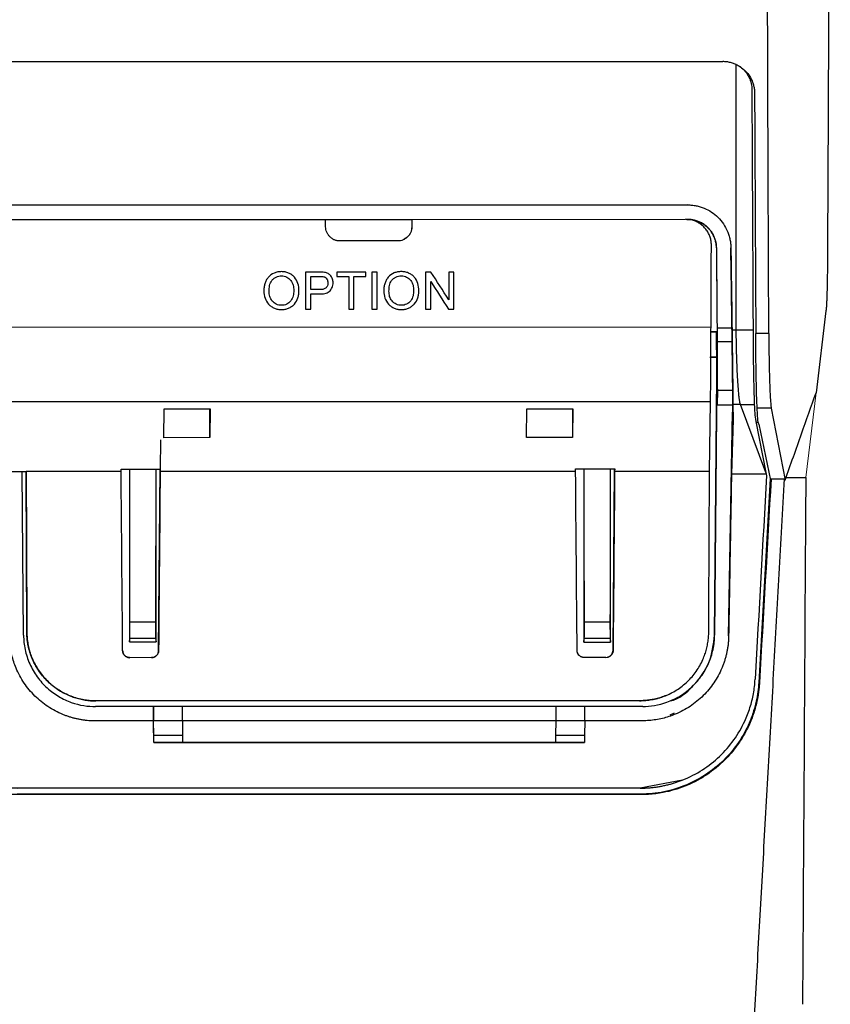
# Model space of a CAD drawing. Header units: millimetres. Extents: x 156812 to 157936, y 112087 to 113571.
# Tile 109 of 204: x 157493 to 157549, y 112705 to 112773. Entities that reach past the tile are written whole.
import ezdxf

# ---------------------------------------------------------------- set-up
doc = ezdxf.new("R2010")
doc.units = ezdxf.units.MM

msp = doc.modelspace()

# ---------------------------------------------------------------- linework, layer by layer
at = {"color": 7, "linetype": 'Continuous', "lineweight": 25}
for p, q in [((157382.652, 112770.575), (157541.609, 112770.575)), ((157539.163, 112760.619), (157491.28, 112760.605)), ((157491.282, 112760.606), (157539.165, 112760.62)), ((157539.163, 112760.619), (157539.165, 112760.62)), ((157491.291, 112759.609), (157514.007, 112759.616)), ((157514.005, 112759.612), (157520.005, 112759.613)), ((157514.007, 112759.611), (157520.003, 112759.613)), ((157520.003, 112759.613), (157519.999, 112759.107)), ((157520.005, 112759.613), (157520.003, 112759.613)), ((157520.005, 112759.616), (157520.007, 112759.617)), ((157520.005, 112759.616), (157520.005, 112759.613)), ((157520.007, 112759.617), (157539.008, 112759.623)), ((157539.102, 112759.618), (157539.156, 112759.618)), ((157539.107, 112759.619), (157539.16, 112759.619)), ((157539.16, 112759.619), (157539.156, 112759.618)), ((157519.999, 112759.107), (157520.003, 112759.109)), ((157519.003, 112758.117), (157515.011, 112758.116)), ((157541.156, 112757.636), (157541.159, 112757.637)), ((157541.156, 112757.636), (157541.198, 112752.974)), ((157542.162, 112757.646), (157542.164, 112757.646)), ((157513.559, 112755.954), (157512.616, 112755.954)), ((157512.978, 112755.658), (157513.591, 112755.658)), ((157516.797, 112755.955), (157514.789, 112755.955)), ((157514.789, 112755.658), (157515.612, 112755.659)), ((157515.974, 112755.659), (157516.797, 112755.659)), ((157517.588, 112755.956), (157517.226, 112755.956)), ((157521.329, 112755.957), (157520.946, 112755.957)), ((157522.922, 112755.957), (157522.56, 112755.957)), ((157513.597, 112754.736), (157512.978, 112754.736)), ((157512.978, 112754.439), (157513.607, 112754.44)), ((157512.616, 112753.386), (157512.978, 112753.386)), ((157515.612, 112753.386), (157515.974, 112753.387)), ((157517.226, 112753.387), (157517.588, 112753.387)), ((157520.946, 112753.388), (157521.309, 112753.388)), ((157522.539, 112753.388), (157522.922, 112753.389)), ((157548.772, 112753.274), (157548.079, 112747.579)), ((157541.198, 112752.974), (157541.209, 112751.819)), ((157491.324, 112752.129), (157540.783, 112752.144)), ((157542.24, 112752.06), (157541.206, 112752.06)), ((157542.244, 112751.941), (157542.539, 112751.941)), ((157542.539, 112751.941), (157543.706, 112751.942)), ((157540.721, 112751.795), (157541.159, 112751.795)), ((157540.78, 112751.819), (157541.209, 112751.819)), ((157541.159, 112751.811), (157541.208, 112751.819)), ((157541.204, 112746.744), (157541.159, 112751.811)), ((157541.208, 112751.819), (157541.209, 112751.819)), ((157544.799, 112751.696), (157543.894, 112751.696)), ((157542.253, 112751.12), (157541.213, 112751.119)), ((157540.7, 112750.047), (157541.197, 112750.047)), ((157541.175, 112750.053), (157540.714, 112750.053)), ((157541.034, 112730.746), (157541.186, 112748.773)), ((157541.186, 112748.711), (157541.035, 112730.746)), ((157541.223, 112747.733), (157541.204, 112746.744)), ((157542.293, 112747.733), (157541.223, 112747.733)), ((157542.295, 112746.745), (157542.293, 112747.733)), ((157540.752, 112746.95), (157491.338, 112746.936)), ((157502.77, 112744.454), (157502.793, 112746.456)), ((157502.793, 112746.456), (157505.993, 112746.457)), ((157505.993, 112746.457), (157505.97, 112744.455)), ((157505.97, 112744.455), (157505.97, 112746.457)), ((157527.97, 112744.462), (157527.993, 112746.463)), ((157527.993, 112746.463), (157531.193, 112746.464)), ((157531.193, 112746.464), (157531.17, 112744.463)), ((157531.17, 112746.464), (157531.17, 112744.463)), ((157540.676, 112742.111), (157540.752, 112746.95)), ((157541.204, 112746.744), (157542.295, 112746.745)), ((157542.315, 112745.719), (157542.295, 112746.745)), ((157542.307, 112746.749), (157542.315, 112745.719)), ((157542.834, 112746.749), (157542.307, 112746.749)), ((157542.834, 112746.749), (157543.793, 112746.75)), ((157544.598, 112742.025), (157542.834, 112746.749)), ((157544.97, 112746.508), (157543.99, 112746.508)), ((157544.97, 112746.508), (157545.935, 112741.511)), ((157542.007, 112730.685), (157542.273, 112746.232)), ((157542.315, 112745.719), (157542.206, 112741.917)), ((157543.889, 112745.58), (157544.598, 112742.025)), ((157543.897, 112745.542), (157544.075, 112745.542)), ((157544.095, 112745.385), (157544.916, 112741.511)), ((157505.97, 112744.455), (157502.77, 112744.454)), ((157531.17, 112744.463), (157527.97, 112744.462)), ((157502.533, 112744.31), (157502.516, 112742.274)), ((157531.375, 112742.283), (157534.092, 112742.284)), ((157531.375, 112742.109), (157531.375, 112742.283)), ((157531.948, 112742.283), (157531.948, 112730.253)), ((157533.803, 112730.253), (157533.803, 112742.284)), ((157533.978, 112729.679), (157534.086, 112742.284)), ((157534.092, 112742.284), (157534.089, 112742.109)), ((157492.197, 112742.094), (157493.197, 112742.094)), ((157492.204, 112742.097), (157493.204, 112742.097)), ((157493.021, 112730.732), (157492.919, 112742.094)), ((157493.247, 112730.948), (157493.195, 112742.094)), ((157493.204, 112742.097), (157493.197, 112742.094)), ((157499.798, 112742.099), (157493.204, 112742.097)), ((157499.798, 112742.099), (157499.799, 112742.273)), ((157499.799, 112742.273), (157502.516, 112742.274)), ((157500.371, 112742.274), (157500.372, 112730.267)), ((157502.204, 112742.274), (157502.19, 112731.657)), ((157502.227, 112730.267), (157502.227, 112742.274)), ((157502.403, 112729.67), (157502.51, 112742.274)), ((157502.516, 112742.274), (157502.512, 112742.1)), ((157531.375, 112742.109), (157502.512, 112742.1)), ((157540.676, 112742.111), (157534.089, 112742.109)), ((157544.62, 112741.917), (157542.206, 112741.917)), ((157544.893, 112741.621), (157544.1, 112727.441)), ((157544.598, 112742.025), (157544.62, 112741.917)), ((157544.62, 112741.917), (157544.64, 112741.825)), ((157544.959, 112741.606), (157544.949, 112741.511)), ((157544.959, 112741.606), (157545.893, 112741.606)), ((157545.935, 112741.698), (157547.365, 112741.698)), ((157545.935, 112741.511), (157545.924, 112741.511)), ((157500.408, 112731.657), (157502.19, 112731.657)), ((157531.987, 112731.663), (157533.765, 112731.663)), ((157493.247, 112730.948), (157493.252, 112730.951)), ((157540.627, 112730.965), (157540.622, 112730.962)), ((157541.035, 112730.746), (157541.034, 112730.746)), ((157542.01, 112730.687), (157542.007, 112730.685)), ((157500.372, 112730.267), (157500.4, 112730.498)), ((157500.372, 112730.267), (157502.227, 112730.267)), ((157502.198, 112730.498), (157500.4, 112730.498)), ((157502.198, 112730.498), (157502.227, 112730.267)), ((157531.948, 112730.253), (157531.979, 112730.497)), ((157531.948, 112730.253), (157533.803, 112730.253)), ((157533.773, 112730.497), (157531.979, 112730.497)), ((157533.773, 112730.497), (157533.803, 112730.253)), ((157502.404, 112729.67), (157502.403, 112729.67)), ((157533.98, 112729.679), (157533.98, 112729.679)), ((157501.904, 112729.174), (157500.406, 112729.173)), ((157531.978, 112729.183), (157531.917, 112729.187)), ((157533.477, 112729.183), (157531.978, 112729.183)), ((157533.477, 112729.183), (157533.597, 112729.199)), ((157543.848, 112727.669), (157543.837, 112727.664)), ((157544.15, 112727.438), (157544.1, 112727.441)), ((157538.049, 112726.729), (157538.052, 112726.731)), ((157535.824, 112726.182), (157498.049, 112726.17)), ((157498.052, 112726.172), (157498.049, 112726.17)), ((157535.827, 112726.183), (157498.052, 112726.172)), ((157535.824, 112726.182), (157535.827, 112726.183)), ((157502.056, 112725.778), (157498.023, 112725.777)), ((157502.056, 112725.778), (157502.048, 112724.778)), ((157502.051, 112724.78), (157502.06, 112725.78)), ((157502.06, 112725.78), (157502.056, 112725.778)), ((157530.021, 112725.79), (157504.055, 112725.782)), ((157504.055, 112724.782), (157504.055, 112725.782)), ((157530.021, 112724.79), (157530.021, 112725.79)), ((157532.004, 112725.787), (157532.007, 112725.789)), ((157532.016, 112724.789), (157532.007, 112725.789)), ((157536.037, 112725.788), (157532.007, 112725.787)), ((157538.228, 112725.308), (157537.932, 112725.17)), ((157502.049, 112724.779), (157498.033, 112724.777)), ((157502.051, 112724.78), (157502.048, 112724.779)), ((157502.068, 112723.78), (157502.051, 112724.78)), ((157530.021, 112724.79), (157504.055, 112724.782)), ((157504.055, 112724.782), (157504.073, 112723.782)), ((157530.004, 112723.79), (157530.021, 112724.79)), ((157532.017, 112724.789), (157532, 112723.789)), ((157536.011, 112724.789), (157532.014, 112724.788)), ((157532.015, 112724.788), (157532.017, 112724.789)), ((157536.011, 112724.789), (157536.011, 112724.789)), ((157502.077, 112723.28), (157502.068, 112723.78)), ((157531.992, 112723.287), (157502.071, 112723.278)), ((157502.074, 112723.279), (157502.077, 112723.28)), ((157504.073, 112723.782), (157504.073, 112723.282)), ((157504.073, 112723.282), (157530.004, 112723.29)), ((157530.004, 112723.29), (157530.004, 112723.79)), ((157531.992, 112723.289), (157531.989, 112723.288)), ((157532, 112723.789), (157531.992, 112723.289)), ((157538.802, 112720.676), (157535.851, 112720.108)), ((157538.802, 112720.673), (157538.812, 112720.677)), ((157535.86, 112720.112), (157404.847, 112720.073)), ((157535.851, 112720.108), (157492.572, 112720.095)), ((157535.857, 112720.111), (157535.86, 112720.112)), ((157535.913, 112719.659), (157490.546, 112719.659)), ((157535.913, 112719.698), (157492.568, 112719.698)), ((157535.913, 112719.698), (157535.913, 112719.659))]:
    msp.add_line(p, q, dxfattribs=at)
at = {"color": 144, "linetype": 'Continuous', "lineweight": 18}
msp.add_line((157547.365, 112741.698), (157548.079, 112747.581), dxfattribs=at)
at = {"color": 7, "linetype": 'Continuous', "lineweight": 25, "flags": 128}
msp.add_lwpolyline([(157539.102, 112759.618), (157539.105, 112759.619), (157539.107, 112759.619)], dxfattribs=at)
at = {"color": 7, "linetype": 'Continuous', "lineweight": 25}
for points, knots in [([(157544.799, 112751.696), (157544.795, 112752.591), (157544.788, 112754.383), (157544.777, 112757.072), (157544.767, 112759.763), (157544.756, 112762.455), (157544.746, 112765.15), (157544.737, 112767.845), (157544.728, 112770.543), (157544.719, 112773.242), (157544.71, 112775.943), (157544.702, 112778.645), (157544.694, 112781.349), (157544.686, 112784.054), (157544.678, 112786.761), (157544.671, 112789.469), (157544.665, 112792.179), (157544.658, 112794.89), (157544.652, 112797.603), (157544.646, 112800.316), (157544.641, 112803.031), (157544.635, 112805.748), (157544.63, 112808.465), (157544.626, 112811.184), (157544.622, 112813.904), (157544.618, 112816.625), (157544.614, 112819.347), (157544.611, 112822.071), (157544.608, 112824.795), (157544.605, 112827.52), (157544.602, 112830.247), (157544.6, 112832.974), (157544.599, 112835.703), (157544.597, 112838.432), (157544.596, 112841.162), (157544.595, 112843.893), (157544.595, 112845.714), (157544.595, 112846.624)], [0, 0, 0, 0, 0.028436, 0.05688, 0.085332, 0.113792, 0.14226, 0.170736, 0.199219, 0.227711, 0.256211, 0.284719, 0.313234, 0.341758, 0.370289, 0.398829, 0.427377, 0.455932, 0.484495, 0.513067, 0.541646, 0.570234, 0.598829, 0.627432, 0.656043, 0.684663, 0.71329, 0.741925, 0.770568, 0.799219, 0.827878, 0.856545, 0.88522, 0.913903, 0.942594, 0.971293, 1, 1, 1, 1]), ([(157549.071, 112841.874), (157549.071, 112841.071), (157549.072, 112839.466), (157549.072, 112837.058), (157549.072, 112834.651), (157549.072, 112832.244), (157549.071, 112829.837), (157549.07, 112827.43), (157549.069, 112825.024), (157549.067, 112822.618), (157549.065, 112820.212), (157549.063, 112817.806), (157549.06, 112815.401), (157549.056, 112812.996), (157549.053, 112810.591), (157549.049, 112808.187), (157549.044, 112805.782), (157549.04, 112803.378), (157549.035, 112800.975), (157549.028, 112797.964), (157549.019, 112794.349), (157549.007, 112790.131), (157548.994, 112785.917), (157548.98, 112781.707), (157548.965, 112777.501), (157548.948, 112773.299), (157548.931, 112769.101), (157548.912, 112764.908), (157548.892, 112760.718), (157548.878, 112757.929), (157548.871, 112756.534)], [0, 0, 0, 0, 0.028124, 0.056243, 0.084359, 0.112473, 0.140584, 0.168693, 0.196801, 0.224908, 0.253015, 0.281123, 0.309232, 0.337342, 0.365455, 0.39357, 0.421689, 0.449812, 0.477939, 0.506071, 0.555512, 0.604934, 0.65434, 0.703733, 0.753117, 0.802495, 0.851868, 0.901242, 0.950618, 1, 1, 1, 1]), ([(157542.527, 112770.374), (157542.485, 112770.392), (157542.401, 112770.429), (157542.271, 112770.474), (157542.14, 112770.511), (157542.008, 112770.54), (157541.875, 112770.56), (157541.742, 112770.572), (157541.653, 112770.574), (157541.609, 112770.575)], [0, 0, 0, 0, 0.1456031, 0.2902846, 0.4340484, 0.576898, 0.7188372, 0.8598699, 1, 1, 1, 1]), ([(157542.527, 112770.374), (157542.572, 112770.352), (157542.661, 112770.31), (157542.788, 112770.235), (157542.91, 112770.152), (157543.025, 112770.062), (157543.134, 112769.964), (157543.237, 112769.858), (157543.375, 112769.696), (157543.53, 112769.467), (157543.664, 112769.182), (157543.751, 112768.906), (157543.8, 112768.648), (157543.807, 112768.473), (157543.811, 112768.385)], [0, 0, 0, 0, 0.059522, 0.118412, 0.176935, 0.235361, 0.293963, 0.353009, 0.412764, 0.548437, 0.684459, 0.789794, 0.894471, 1, 1, 1, 1]), ([(157542.817, 112770.225), (157543.074, 112770.033), (157543.286, 112769.773), (157543.559, 112769.208), (157543.62, 112768.907), (157543.621, 112768.631)], [0, 0, 0, 0, 0.5, 0.5, 1, 1, 1, 1]), ([(157539.165, 112760.62), (157539.214, 112760.619), (157539.311, 112760.618), (157539.457, 112760.607), (157539.602, 112760.589), (157539.794, 112760.556), (157540.031, 112760.497), (157540.397, 112760.367), (157540.83, 112760.139), (157541.288, 112759.768), (157541.663, 112759.313), (157541.897, 112758.879), (157542.032, 112758.512), (157542.105, 112758.228), (157542.153, 112757.939), (157542.161, 112757.744), (157542.164, 112757.646)], [0, 0, 0, 0, 0.031133, 0.062249, 0.093426, 0.124738, 0.186763, 0.248904, 0.373022, 0.497917, 0.623641, 0.749094, 0.811888, 0.874548, 0.937496, 1, 1, 1, 1]), ([(157540.808, 112757.815), (157540.807, 112757.864), (157540.806, 112757.961), (157540.79, 112758.104), (157540.764, 112758.242), (157540.728, 112758.377), (157540.68, 112758.507), (157540.622, 112758.632), (157540.554, 112758.754), (157540.475, 112758.871), (157540.385, 112758.983), (157540.252, 112759.126), (157540.071, 112759.285), (157539.83, 112759.437), (157539.571, 112759.545), (157539.295, 112759.612), (157539.105, 112759.619), (157539.008, 112759.623)], [0, 0, 0, 0, 0.051886, 0.10252, 0.152195, 0.201226, 0.249935, 0.298654, 0.347714, 0.397439, 0.44814, 0.500111, 0.603255, 0.702202, 0.799523, 0.897917, 1, 1, 1, 1]), ([(157539.156, 112759.618), (157539.203, 112759.617), (157539.3, 112759.615), (157539.445, 112759.599), (157539.593, 112759.572), (157539.742, 112759.533), (157539.889, 112759.481), (157540.035, 112759.417), (157540.177, 112759.341), (157540.314, 112759.252), (157540.443, 112759.152), (157540.582, 112759.025), (157540.727, 112758.864), (157540.87, 112758.66), (157540.991, 112758.43), (157541.082, 112758.178), (157541.143, 112757.911), (157541.152, 112757.728), (157541.156, 112757.636)], [0, 0, 0, 0, 0.045705, 0.092651, 0.140757, 0.189927, 0.240046, 0.290986, 0.342601, 0.394736, 0.447222, 0.499887, 0.575283, 0.655043, 0.738398, 0.824406, 0.91199, 1, 1, 1, 1]), ([(157541.159, 112757.637), (157541.158, 112757.678), (157541.156, 112757.761), (157541.142, 112757.887), (157541.121, 112758.014), (157541.091, 112758.143), (157541.052, 112758.271), (157540.974, 112758.475), (157540.827, 112758.747), (157540.601, 112759.02), (157540.363, 112759.224), (157540.138, 112759.371), (157539.898, 112759.484), (157539.651, 112759.563), (157539.404, 112759.611), (157539.24, 112759.616), (157539.16, 112759.619)], [0, 0, 0, 0, 0.0396635, 0.0802584, 0.1217354, 0.1640355, 0.2070904, 0.2508225, 0.3749756, 0.5024622, 0.589112, 0.6751894, 0.7599481, 0.8427066, 0.92288, 1, 1, 1, 1]), ([(157515.011, 112758.116), (157514.978, 112758.116), (157514.912, 112758.118), (157514.814, 112758.132), (157514.72, 112758.155), (157514.63, 112758.187), (157514.543, 112758.228), (157514.46, 112758.279), (157514.381, 112758.339), (157514.282, 112758.428), (157514.175, 112758.554), (157514.081, 112758.725), (157514.023, 112758.911), (157514.015, 112759.041), (157514.011, 112759.107)], [0, 0, 0, 0, 0.06429, 0.126837, 0.188241, 0.249134, 0.310165, 0.371977, 0.435192, 0.50039, 0.62785, 0.750283, 0.872671, 1, 1, 1, 1]), ([(157520.003, 112759.109), (157520.001, 112759.075), (157519.999, 112759.009), (157519.984, 112758.912), (157519.961, 112758.818), (157519.928, 112758.728), (157519.887, 112758.642), (157519.836, 112758.56), (157519.776, 112758.482), (157519.685, 112758.384), (157519.559, 112758.277), (157519.387, 112758.184), (157519.199, 112758.127), (157519.069, 112758.12), (157519.003, 112758.117)], [0, 0, 0, 0, 0.064622, 0.12743, 0.189005, 0.249963, 0.310939, 0.372566, 0.43546, 0.500198, 0.628442, 0.751115, 0.873265, 1, 1, 1, 1]), ([(157519.999, 112759.107), (157519.982, 112758.977), (157519.95, 112758.719), (157519.742, 112758.403), (157519.542, 112758.29), (157519.455, 112758.241)], [0, 0, 0, 0, 0.361389, 0.72248, 1, 1, 1, 1]), ([(157510.938, 112755.987), (157510.852, 112755.985), (157510.766, 112755.98), (157510.598, 112755.949), (157510.515, 112755.925), (157510.278, 112755.824), (157510.136, 112755.719), (157509.969, 112755.526), (157509.92, 112755.454), (157509.84, 112755.303), (157509.809, 112755.223), (157509.76, 112755.059), (157509.744, 112754.975), (157509.722, 112754.806), (157509.72, 112754.721), (157509.718, 112754.635)], [0, 0, 0, 0, 0.125, 0.125, 0.25, 0.25, 0.5, 0.5, 0.625, 0.625, 0.75, 0.75, 0.875, 0.875, 1, 1, 1, 1]), ([(157512.155, 112754.666), (157512.152, 112754.834), (157512.133, 112754.999), (157512.031, 112755.319), (157511.951, 112755.471), (157511.784, 112755.662), (157511.722, 112755.718), (157511.585, 112755.815), (157511.51, 112755.857), (157511.356, 112755.923), (157511.274, 112755.947), (157511.107, 112755.98), (157511.023, 112755.985), (157510.938, 112755.987)], [0, 0, 0, 0, 0.25, 0.25, 0.5, 0.5, 0.625, 0.625, 0.75, 0.75, 0.875, 0.875, 1, 1, 1, 1]), ([(157519.269, 112755.989), (157519.182, 112755.987), (157519.097, 112755.982), (157518.929, 112755.951), (157518.845, 112755.928), (157518.608, 112755.827), (157518.467, 112755.722), (157518.3, 112755.528), (157518.25, 112755.456), (157518.171, 112755.305), (157518.14, 112755.226), (157518.091, 112755.062), (157518.074, 112754.977), (157518.053, 112754.808), (157518.05, 112754.723), (157518.049, 112754.637)], [0, 0, 0, 0, 0.125, 0.125, 0.25, 0.25, 0.5, 0.5, 0.625, 0.625, 0.75, 0.75, 0.875, 0.875, 1, 1, 1, 1]), ([(157520.485, 112754.668), (157520.482, 112754.836), (157520.464, 112755.002), (157520.361, 112755.322), (157520.282, 112755.474), (157520.115, 112755.665), (157520.052, 112755.72), (157519.916, 112755.817), (157519.841, 112755.859), (157519.686, 112755.926), (157519.605, 112755.95), (157519.438, 112755.982), (157519.354, 112755.988), (157519.269, 112755.989)], [0, 0, 0, 0, 0.25, 0.25, 0.5, 0.5, 0.625, 0.625, 0.75, 0.75, 0.875, 0.875, 1, 1, 1, 1]), ([(157548.871, 112756.534), (157548.871, 112756.472), (157548.87, 112756.346), (157548.869, 112756.161), (157548.867, 112755.977), (157548.865, 112755.796), (157548.863, 112755.617), (157548.858, 112755.324), (157548.851, 112754.932), (157548.839, 112754.475), (157548.824, 112754.072), (157548.81, 112753.769), (157548.796, 112753.548), (157548.784, 112753.388), (157548.776, 112753.312), (157548.772, 112753.274)], [0, 0, 0, 0, 0.041582, 0.083072, 0.124566, 0.16616, 0.207948, 0.250024, 0.375233, 0.499755, 0.624148, 0.749783, 0.833701, 0.916851, 1, 1, 1, 1]), ([(157510.08, 112754.631), (157510.083, 112754.76), (157510.09, 112754.888), (157510.142, 112755.139), (157510.188, 112755.264), (157510.304, 112755.42), (157510.35, 112755.464), (157510.451, 112755.544), (157510.506, 112755.58), (157510.622, 112755.636), (157510.684, 112755.656), (157510.811, 112755.684), (157510.875, 112755.689), (157510.94, 112755.69)], [0, 0, 0, 0, 0.25, 0.25, 0.5, 0.5, 0.625, 0.625, 0.75, 0.75, 0.875, 0.875, 1, 1, 1, 1]), ([(157510.94, 112755.69), (157511.003, 112755.689), (157511.066, 112755.684), (157511.187, 112755.657), (157511.248, 112755.637), (157511.416, 112755.555), (157511.517, 112755.474), (157511.665, 112755.275), (157511.717, 112755.159), (157511.779, 112754.918), (157511.792, 112754.793), (157511.793, 112754.668)], [0, 0, 0, 0, 0.125, 0.125, 0.25, 0.25, 0.5, 0.5, 0.75, 0.75, 1, 1, 1, 1]), ([(157513.887, 112755.636), (157513.909, 112755.628), (157513.931, 112755.62), (157513.971, 112755.6), (157513.99, 112755.587), (157514.043, 112755.543), (157514.073, 112755.508), (157514.12, 112755.429), (157514.137, 112755.386), (157514.159, 112755.297), (157514.162, 112755.252), (157514.163, 112755.206)], [0, 0, 0, 0, 0.125, 0.125, 0.25, 0.25, 0.5, 0.5, 0.75, 0.75, 1, 1, 1, 1]), ([(157514.526, 112755.216), (157514.524, 112755.259), (157514.523, 112755.301), (157514.511, 112755.383), (157514.502, 112755.424), (157514.464, 112755.545), (157514.426, 112755.621), (157514.323, 112755.757), (157514.257, 112755.812), (157514.107, 112755.892), (157514.024, 112755.914), (157513.94, 112755.93)], [0, 0, 0, 0, 0.125, 0.125, 0.25, 0.25, 0.5, 0.5, 0.75, 0.75, 1, 1, 1, 1]), ([(157518.411, 112754.633), (157518.413, 112754.762), (157518.42, 112754.89), (157518.473, 112755.142), (157518.518, 112755.267), (157518.634, 112755.422), (157518.68, 112755.467), (157518.781, 112755.547), (157518.836, 112755.582), (157518.952, 112755.639), (157519.015, 112755.659), (157519.141, 112755.686), (157519.206, 112755.691), (157519.271, 112755.693)], [0, 0, 0, 0, 0.25, 0.25, 0.5, 0.5, 0.625, 0.625, 0.75, 0.75, 0.875, 0.875, 1, 1, 1, 1]), ([(157519.271, 112755.693), (157519.334, 112755.691), (157519.396, 112755.687), (157519.518, 112755.66), (157519.578, 112755.639), (157519.747, 112755.558), (157519.847, 112755.477), (157519.996, 112755.277), (157520.048, 112755.161), (157520.11, 112754.92), (157520.122, 112754.795), (157520.123, 112754.671)], [0, 0, 0, 0, 0.125, 0.125, 0.25, 0.25, 0.5, 0.5, 0.75, 0.75, 1, 1, 1, 1]), ([(157509.718, 112754.635), (157509.72, 112754.47), (157509.745, 112754.309), (157509.855, 112753.998), (157509.935, 112753.852), (157510.103, 112753.667), (157510.165, 112753.613), (157510.3, 112753.518), (157510.374, 112753.477), (157510.526, 112753.414), (157510.605, 112753.39), (157510.769, 112753.359), (157510.853, 112753.353), (157510.937, 112753.352)], [0, 0, 0, 0, 0.25, 0.25, 0.5, 0.5, 0.625, 0.625, 0.75, 0.75, 0.875, 0.875, 1, 1, 1, 1]), ([(157510.935, 112753.648), (157510.874, 112753.65), (157510.813, 112753.654), (157510.693, 112753.678), (157510.634, 112753.697), (157510.468, 112753.774), (157510.371, 112753.852), (157510.216, 112754.04), (157510.16, 112754.151), (157510.094, 112754.386), (157510.082, 112754.509), (157510.08, 112754.631)], [0, 0, 0, 0, 0.125, 0.125, 0.25, 0.25, 0.5, 0.5, 0.75, 0.75, 1, 1, 1, 1]), ([(157511.793, 112754.668), (157511.791, 112754.543), (157511.781, 112754.42), (157511.721, 112754.181), (157511.669, 112754.063), (157511.516, 112753.864), (157511.416, 112753.782), (157511.245, 112753.699), (157511.186, 112753.68), (157511.062, 112753.654), (157510.998, 112753.65), (157510.935, 112753.648)], [0, 0, 0, 0, 0.25, 0.25, 0.5, 0.5, 0.75, 0.75, 0.875, 0.875, 1, 1, 1, 1]), ([(157510.937, 112753.352), (157511.021, 112753.354), (157511.105, 112753.36), (157511.269, 112753.391), (157511.35, 112753.416), (157511.506, 112753.481), (157511.58, 112753.519), (157511.717, 112753.614), (157511.782, 112753.671), (157511.948, 112753.86), (157512.029, 112754.011), (157512.106, 112754.249), (157512.125, 112754.331), (157512.149, 112754.497), (157512.153, 112754.581), (157512.155, 112754.666)], [0, 0, 0, 0, 0.125, 0.125, 0.25, 0.25, 0.375, 0.375, 0.5, 0.5, 0.75, 0.75, 0.875, 0.875, 1, 1, 1, 1]), ([(157514.163, 112755.206), (157514.162, 112755.136), (157514.154, 112755.066), (157514.103, 112754.935), (157514.06, 112754.875), (157513.947, 112754.791), (157513.878, 112754.768), (157513.739, 112754.741), (157513.668, 112754.737), (157513.597, 112754.736)], [0, 0, 0, 0, 0.25, 0.25, 0.5, 0.5, 0.75, 0.75, 1, 1, 1, 1]), ([(157513.607, 112754.44), (157513.722, 112754.442), (157513.837, 112754.447), (157514.063, 112754.495), (157514.176, 112754.535), (157514.309, 112754.642), (157514.347, 112754.686), (157514.413, 112754.78), (157514.441, 112754.829), (157514.484, 112754.935), (157514.501, 112754.991), (157514.521, 112755.102), (157514.524, 112755.159), (157514.526, 112755.216)], [0, 0, 0, 0, 0.25, 0.25, 0.5, 0.5, 0.625, 0.625, 0.75, 0.75, 0.875, 0.875, 1, 1, 1, 1]), ([(157518.049, 112754.637), (157518.051, 112754.472), (157518.076, 112754.311), (157518.185, 112754.001), (157518.266, 112753.854), (157518.434, 112753.67), (157518.495, 112753.615), (157518.63, 112753.521), (157518.704, 112753.48), (157518.857, 112753.416), (157518.936, 112753.392), (157519.1, 112753.362), (157519.184, 112753.356), (157519.267, 112753.355)], [0, 0, 0, 0, 0.25, 0.25, 0.5, 0.5, 0.625, 0.625, 0.75, 0.75, 0.875, 0.875, 1, 1, 1, 1]), ([(157519.266, 112753.651), (157519.204, 112753.652), (157519.143, 112753.656), (157519.024, 112753.681), (157518.965, 112753.7), (157518.799, 112753.777), (157518.701, 112753.855), (157518.546, 112754.043), (157518.49, 112754.154), (157518.424, 112754.389), (157518.413, 112754.511), (157518.411, 112754.633)], [0, 0, 0, 0, 0.125, 0.125, 0.25, 0.25, 0.5, 0.5, 0.75, 0.75, 1, 1, 1, 1]), ([(157520.123, 112754.671), (157520.121, 112754.546), (157520.111, 112754.423), (157520.052, 112754.183), (157519.999, 112754.066), (157519.846, 112753.867), (157519.746, 112753.784), (157519.576, 112753.702), (157519.516, 112753.683), (157519.393, 112753.656), (157519.329, 112753.653), (157519.266, 112753.651)], [0, 0, 0, 0, 0.25, 0.25, 0.5, 0.5, 0.75, 0.75, 0.875, 0.875, 1, 1, 1, 1]), ([(157519.267, 112753.355), (157519.352, 112753.356), (157519.435, 112753.362), (157519.599, 112753.394), (157519.681, 112753.418), (157519.836, 112753.483), (157519.91, 112753.522), (157520.048, 112753.617), (157520.112, 112753.673), (157520.278, 112753.862), (157520.36, 112754.014), (157520.437, 112754.252), (157520.455, 112754.333), (157520.48, 112754.5), (157520.484, 112754.584), (157520.485, 112754.668)], [0, 0, 0, 0, 0.125, 0.125, 0.25, 0.25, 0.375, 0.375, 0.5, 0.5, 0.75, 0.75, 0.875, 0.875, 1, 1, 1, 1]), ([(157540.752, 112746.95), (157540.754, 112747.073), (157540.756, 112747.315), (157540.762, 112748.003), (157540.765, 112748.448), (157540.77, 112749.442), (157540.773, 112749.989), (157540.779, 112751.083), (157540.781, 112751.63), (157540.783, 112752.144)], [0, 0, 0, 0, 0.25, 0.25, 0.5, 0.5, 0.75, 0.75, 1, 1, 1, 1]), ([(157542.244, 112751.941), (157542.252, 112751.398), (157542.259, 112750.827), (157542.274, 112749.703), (157542.281, 112749.152), (157542.294, 112748.171), (157542.298, 112747.742), (157542.305, 112747.089), (157542.307, 112746.865), (157542.307, 112746.749)], [0, 0, 0, 0, 0.25, 0.25, 0.5, 0.5, 0.75, 0.75, 1, 1, 1, 1]), ([(157542.834, 112746.749), (157542.829, 112746.764), (157542.819, 112746.793), (157542.804, 112746.849), (157542.79, 112746.914), (157542.775, 112746.991), (157542.761, 112747.08), (157542.747, 112747.181), (157542.734, 112747.294), (157542.708, 112747.538), (157542.673, 112747.965), (157542.63, 112748.665), (157542.594, 112749.46), (157542.569, 112750.195), (157542.554, 112750.781), (157542.545, 112751.198), (157542.54, 112751.581), (157542.539, 112751.826), (157542.539, 112751.941)], [0, 0, 0, 0, 0.0299722, 0.0607278, 0.0922645, 0.1245776, 0.157659, 0.1914975, 0.2260783, 0.2613828, 0.3959193, 0.5227371, 0.6577971, 0.7836993, 0.8461895, 0.9029812, 0.954196, 1, 1, 1, 1]), ([(157543.901, 112750.569), (157543.9, 112750.643), (157543.899, 112750.79), (157543.898, 112751.014), (157543.897, 112751.239), (157543.896, 112751.467), (157543.895, 112751.619), (157543.895, 112751.696)], [0, 0, 0, 0, 0.200297, 0.400149, 0.599851, 0.799702, 1, 1, 1, 1]), ([(157544.799, 112751.696), (157544.8, 112751.617), (157544.8, 112751.458), (157544.802, 112751.223), (157544.804, 112750.99), (157544.806, 112750.76), (157544.808, 112750.533), (157544.811, 112750.309), (157544.816, 112749.871), (157544.827, 112749.241), (157544.844, 112748.646), (157544.859, 112748.168), (157544.872, 112747.807), (157544.888, 112747.468), (157544.902, 112747.214), (157544.915, 112747.016), (157544.928, 112746.847), (157544.942, 112746.705), (157544.956, 112746.588), (157544.966, 112746.535), (157544.971, 112746.508)], [0, 0, 0, 0, 0.03138, 0.0627, 0.093966, 0.125179, 0.156339, 0.187447, 0.218503, 0.341487, 0.46432, 0.507862, 0.595232, 0.672476, 0.729414, 0.783565, 0.83771, 0.891834, 0.94593, 1, 1, 1, 1]), ([(157542.293, 112747.733), (157542.293, 112747.748), (157542.293, 112747.778), (157542.292, 112747.836), (157542.292, 112747.906), (157542.291, 112747.987), (157542.29, 112748.082), (157542.289, 112748.189), (157542.288, 112748.31), (157542.286, 112748.445), (157542.285, 112748.593), (157542.283, 112748.755), (157542.281, 112748.931), (157542.279, 112749.121), (157542.276, 112749.325), (157542.273, 112749.543), (157542.271, 112749.774), (157542.267, 112750.019), (157542.264, 112750.276), (157542.261, 112750.546), (157542.257, 112750.827), (157542.254, 112751.022), (157542.253, 112751.12)], [0, 0, 0, 0, 0.042826, 0.086386, 0.130681, 0.175714, 0.221488, 0.268009, 0.315284, 0.363314, 0.412101, 0.461646, 0.511951, 0.563021, 0.614863, 0.667481, 0.720882, 0.775073, 0.830067, 0.885878, 0.942519, 1, 1, 1, 1]), ([(157543.712, 112750.814), (157543.713, 112750.733), (157543.714, 112750.572), (157543.715, 112750.335), (157543.717, 112750.105), (157543.72, 112749.88), (157543.722, 112749.661), (157543.725, 112749.449), (157543.728, 112749.242), (157543.731, 112749.041), (157543.734, 112748.847), (157543.738, 112748.658), (157543.742, 112748.476), (157543.745, 112748.299), (157543.751, 112748.082), (157543.757, 112747.835), (157543.764, 112747.573), (157543.772, 112747.341), (157543.778, 112747.142), (157543.784, 112746.977), (157543.79, 112746.843), (157543.792, 112746.781), (157543.793, 112746.75)], [0, 0, 0, 0, 0.0395157, 0.0786408, 0.1174351, 0.1559609, 0.1942826, 0.2324662, 0.2705792, 0.3086899, 0.3468671, 0.3851809, 0.4237078, 0.4625234, 0.5016992, 0.573153, 0.643903, 0.7143319, 0.7847163, 0.8554636, 0.9270722, 1, 1, 1, 1]), ([(157543.99, 112746.508), (157543.986, 112746.606), (157543.977, 112746.78), (157543.96, 112747.254), (157543.932, 112748.151), (157543.906, 112749.523), (157543.901, 112750.569)], [0, 0, 0, 0, 0.25, 0.25, 0.5, 1, 1, 1, 1]), ([(157545.935, 112741.511), (157546.314, 112742.58), (157547.03, 112744.602), (157547.743, 112746.626), (157548.079, 112747.579)], [0, 0, 0, 0, 0.528977, 1, 1, 1, 1]), ([(157543.793, 112746.75), (157543.8, 112746.561), (157543.808, 112746.37), (157543.833, 112745.979), (157543.849, 112745.778), (157543.889, 112745.58)], [0, 0, 0, 0, 0.5, 0.5, 1, 1, 1, 1]), ([(157531.987, 112731.663), (157531.983, 112734.009), (157531.978, 112737.544), (157531.974, 112741.091), (157531.972, 112742.283)], [0, 0, 0, 0, 0.663832, 1, 1, 1, 1]), ([(157533.779, 112742.284), (157533.777, 112740.588), (157533.773, 112737.041), (157533.768, 112733.507), (157533.765, 112731.663)], [0, 0, 0, 0, 0.478181, 1, 1, 1, 1]), ([(157500.408, 112731.657), (157500.405, 112733.997), (157500.4, 112737.531), (157500.396, 112741.076), (157500.395, 112742.274)], [0, 0, 0, 0, 0.6623636, 1, 1, 1, 1]), ([(157540.08, 112637.582), (157540.129, 112638.457), (157540.227, 112640.213), (157540.375, 112642.86), (157540.524, 112645.526), (157540.674, 112648.212), (157540.826, 112650.919), (157540.978, 112653.647), (157541.132, 112656.394), (157541.286, 112659.162), (157541.442, 112661.951), (157541.599, 112664.759), (157541.757, 112667.588), (157541.917, 112670.438), (157542.077, 112673.308), (157542.239, 112676.198), (157542.401, 112679.109), (157542.565, 112682.04), (157542.73, 112684.992), (157542.896, 112687.964), (157543.063, 112690.956), (157543.232, 112693.969), (157543.401, 112697.003), (157543.572, 112700.057), (157543.744, 112703.131), (157543.917, 112706.225), (157544.091, 112709.341), (157544.266, 112712.476), (157544.442, 112715.632), (157544.62, 112718.808), (157544.798, 112722.005), (157544.978, 112725.222), (157545.159, 112728.459), (157545.341, 112731.717), (157545.524, 112734.995), (157545.708, 112738.293), (157545.832, 112740.499), (157545.893, 112741.606)], [0, 0, 0, 0, 0.025628, 0.051429, 0.077404, 0.103551, 0.129872, 0.156365, 0.183032, 0.209872, 0.236886, 0.264072, 0.291431, 0.318964, 0.34667, 0.374549, 0.402601, 0.430826, 0.459224, 0.487795, 0.51654, 0.545458, 0.574549, 0.603813, 0.63325, 0.66286, 0.692643, 0.7226, 0.75273, 0.783032, 0.813508, 0.844157, 0.87498, 0.905975, 0.937144, 0.968485, 1, 1, 1, 1]), ([(157542.206, 112741.917), (157542.172, 112739.935), (157542.133, 112737.706), (157542.093, 112735.417), (157542.087, 112735.076), (157542.085, 112734.984), (157542.084, 112734.922), (157542.084, 112734.89), (157542.081, 112734.756), (157542.072, 112734.22), (157542.048, 112732.828), (157542.025, 112731.543), (157542.01, 112730.687)], [0, 0, 0, 0, 0.5, 0.5625, 0.578125, 0.585938, 0.585938, 0.59375, 0.59375, 0.625, 0.75, 1, 1, 1, 1]), ([(157500.4, 112730.498), (157500.401, 112730.501), (157500.401, 112730.508), (157500.402, 112730.53), (157500.403, 112730.561), (157500.404, 112730.617), (157500.405, 112730.714), (157500.407, 112730.87), (157500.408, 112731.055), (157500.408, 112731.255), (157500.409, 112731.459), (157500.408, 112731.591), (157500.408, 112731.657)], [0, 0, 0, 0, 0.059936, 0.119346, 0.178826, 0.238969, 0.369261, 0.500141, 0.630407, 0.761314, 0.880493, 1, 1, 1, 1]), ([(157502.19, 112731.657), (157502.19, 112731.621), (157502.19, 112731.55), (157502.19, 112731.445), (157502.19, 112731.341), (157502.19, 112731.24), (157502.19, 112731.141), (157502.191, 112731.045), (157502.191, 112730.92), (157502.192, 112730.776), (157502.194, 112730.652), (157502.195, 112730.568), (157502.197, 112730.516), (157502.198, 112730.504), (157502.198, 112730.498)], [0, 0, 0, 0, 0.065023, 0.128268, 0.190432, 0.252248, 0.314462, 0.377804, 0.442969, 0.574668, 0.706966, 0.804948, 0.901741, 1, 1, 1, 1]), ([(157531.979, 112730.497), (157531.979, 112730.5), (157531.979, 112730.507), (157531.98, 112730.528), (157531.981, 112730.558), (157531.982, 112730.598), (157531.983, 112730.666), (157531.984, 112730.778), (157531.985, 112730.943), (157531.986, 112731.117), (157531.987, 112731.294), (157531.987, 112731.478), (157531.987, 112731.601), (157531.987, 112731.663)], [0, 0, 0, 0, 0.059086, 0.117375, 0.175434, 0.233839, 0.293154, 0.424795, 0.557156, 0.669724, 0.778396, 0.887161, 1, 1, 1, 1]), ([(157533.765, 112731.663), (157533.765, 112731.63), (157533.765, 112731.565), (157533.765, 112731.465), (157533.765, 112731.366), (157533.765, 112731.229), (157533.766, 112731.059), (157533.767, 112730.873), (157533.768, 112730.715), (157533.77, 112730.6), (157533.771, 112730.522), (157533.772, 112730.506), (157533.773, 112730.497)], [0, 0, 0, 0, 0.059912, 0.119294, 0.178746, 0.238865, 0.36921, 0.500141, 0.63046, 0.761418, 0.880545, 1, 1, 1, 1]), ([(157498.033, 112724.778), (157497.954, 112724.778), (157497.797, 112724.78), (157497.561, 112724.794), (157497.328, 112724.816), (157497.096, 112724.848), (157496.867, 112724.889), (157496.639, 112724.938), (157496.413, 112724.997), (157496.188, 112725.065), (157495.966, 112725.142), (157495.458, 112725.34), (157494.695, 112725.742), (157493.785, 112726.487), (157493.029, 112727.392), (157492.58, 112728.226), (157492.332, 112728.885), (157492.201, 112729.334), (157492.108, 112729.791), (157492.048, 112730.255), (157492.038, 112730.567), (157492.033, 112730.724)], [0, 0, 0, 0, 0.025145, 0.050131, 0.074998, 0.099785, 0.124531, 0.149275, 0.174057, 0.198918, 0.223895, 0.249027, 0.372889, 0.497159, 0.623022, 0.749046, 0.799481, 0.849492, 0.89938, 0.94945, 1, 1, 1, 1]), ([(157493.021, 112730.732), (157493.024, 112730.404), (157493.06, 112730.068), (157493.202, 112729.4), (157493.309, 112729.068), (157493.593, 112728.429), (157493.769, 112728.123), (157494.18, 112727.558), (157494.413, 112727.298), (157494.92, 112726.84), (157495.193, 112726.64), (157495.758, 112726.307), (157496.049, 112726.172), (157496.921, 112725.861), (157497.497, 112725.777), (157498.023, 112725.777)], [0, 0, 0, 0, 0.125, 0.125, 0.25, 0.25, 0.375, 0.375, 0.5, 0.5, 0.625, 0.625, 0.75, 0.75, 1, 1, 1, 1]), ([(157498.049, 112726.17), (157497.986, 112726.171), (157497.861, 112726.172), (157497.674, 112726.184), (157497.487, 112726.202), (157497.301, 112726.227), (157497.024, 112726.277), (157496.658, 112726.368), (157496.215, 112726.525), (157495.79, 112726.725), (157495.252, 112727.046), (157494.643, 112727.543), (157494.141, 112728.15), (157493.817, 112728.686), (157493.614, 112729.11), (157493.453, 112729.552), (157493.35, 112729.958), (157493.288, 112730.319), (157493.255, 112730.633), (157493.25, 112730.843), (157493.247, 112730.948)], [0, 0, 0, 0, 0.024993, 0.049935, 0.074863, 0.099816, 0.124832, 0.187349, 0.249937, 0.312209, 0.374553, 0.499706, 0.62415, 0.686709, 0.74934, 0.811769, 0.874271, 0.916195, 0.958044, 1, 1, 1, 1]), ([(157493.252, 112730.951), (157493.253, 112730.881), (157493.256, 112730.742), (157493.27, 112730.534), (157493.293, 112730.328), (157493.325, 112730.123), (157493.366, 112729.921), (157493.416, 112729.72), (157493.475, 112729.521), (157493.542, 112729.324), (157493.706, 112728.904), (157494.034, 112728.287), (157494.634, 112727.56), (157495.363, 112726.958), (157496.034, 112726.601), (157496.565, 112726.403), (157496.929, 112726.3), (157497.299, 112726.226), (157497.674, 112726.18), (157497.926, 112726.175), (157498.052, 112726.172)], [0, 0, 0, 0, 0.028044, 0.055907, 0.083639, 0.111293, 0.138918, 0.166568, 0.194294, 0.222148, 0.250178, 0.375081, 0.50001, 0.625063, 0.749841, 0.800361, 0.850315, 0.900025, 0.949812, 1, 1, 1, 1]), ([(157535.827, 112726.183), (157535.898, 112726.184), (157536.038, 112726.186), (157536.248, 112726.2), (157536.456, 112726.223), (157536.662, 112726.255), (157536.867, 112726.296), (157537.07, 112726.346), (157537.272, 112726.406), (157537.471, 112726.474), (157537.895, 112726.64), (157538.516, 112726.97), (157539.245, 112727.573), (157539.845, 112728.301), (157540.199, 112728.967), (157540.395, 112729.494), (157540.498, 112729.853), (157540.571, 112730.219), (157540.617, 112730.59), (157540.624, 112730.839), (157540.627, 112730.965)], [0, 0, 0, 0, 0.02794, 0.055717, 0.083385, 0.110999, 0.138616, 0.166289, 0.194075, 0.222028, 0.250202, 0.374908, 0.500032, 0.624888, 0.749863, 0.800157, 0.850017, 0.899743, 0.949638, 1, 1, 1, 1]), ([(157542.01, 112730.687), (157542.008, 112730.6), (157542.003, 112730.428), (157541.981, 112730.171), (157541.95, 112729.917), (157541.907, 112729.664), (157541.854, 112729.414), (157541.79, 112729.167), (157541.715, 112728.922), (157541.63, 112728.679), (157541.423, 112728.162), (157541.013, 112727.405), (157540.265, 112726.507), (157539.357, 112725.761), (157538.52, 112725.318), (157537.858, 112725.074), (157537.407, 112724.946), (157536.948, 112724.856), (157536.482, 112724.799), (157536.168, 112724.792), (157536.011, 112724.789)], [0, 0, 0, 0, 0.028, 0.055814, 0.083493, 0.111087, 0.138645, 0.166218, 0.193856, 0.221609, 0.249528, 0.373854, 0.497995, 0.624004, 0.749595, 0.800004, 0.849931, 0.899694, 0.949612, 1, 1, 1, 1]), ([(157536.037, 112725.788), (157536.562, 112725.789), (157537.139, 112725.873), (157538.011, 112726.185), (157538.302, 112726.32), (157538.866, 112726.654), (157539.139, 112726.853), (157539.645, 112727.312), (157539.879, 112727.571), (157540.289, 112728.137), (157540.465, 112728.443), (157540.748, 112729.082), (157540.855, 112729.414), (157540.997, 112730.083), (157541.033, 112730.419), (157541.035, 112730.746)], [0, 0, 0, 0, 0.25, 0.25, 0.375, 0.375, 0.5, 0.5, 0.625, 0.625, 0.75, 0.75, 0.875, 0.875, 1, 1, 1, 1]), ([(157537.914, 112726.16), (157537.922, 112726.161), (157538.564, 112726.287), (157539.619, 112727.2), (157540.798, 112728.779), (157540.955, 112730.089), (157541.034, 112730.746)], [0, 0, 0, 0, 0.003974, 0.335759, 0.66735, 1, 1, 1, 1]), ([(157499.906, 112729.669), (157499.907, 112729.647), (157499.909, 112729.604), (157499.923, 112729.54), (157499.948, 112729.468), (157499.989, 112729.391), (157500.051, 112729.317), (157500.127, 112729.254), (157500.214, 112729.209), (157500.308, 112729.179), (157500.374, 112729.175), (157500.406, 112729.173)], [0, 0, 0, 0, 0.082656, 0.165765, 0.25074, 0.374456, 0.499863, 0.62241, 0.749204, 0.874539, 1, 1, 1, 1]), ([(157500.406, 112729.173), (157500.384, 112729.174), (157500.341, 112729.176), (157500.277, 112729.188), (157500.216, 112729.209), (157500.159, 112729.238), (157500.105, 112729.275), (157500.038, 112729.334), (157499.97, 112729.42), (157499.916, 112729.54), (157499.91, 112729.626), (157499.907, 112729.669)], [0, 0, 0, 0, 0.08461, 0.16667, 0.247678, 0.329191, 0.412736, 0.499734, 0.669687, 0.832517, 1, 1, 1, 1]), ([(157502.404, 112729.67), (157502.403, 112729.648), (157502.401, 112729.604), (157502.388, 112729.541), (157502.367, 112729.481), (157502.338, 112729.424), (157502.3, 112729.37), (157502.241, 112729.304), (157502.155, 112729.236), (157502.034, 112729.183), (157501.947, 112729.177), (157501.904, 112729.174)], [0, 0, 0, 0, 0.085126, 0.16769, 0.249118, 0.330899, 0.414502, 0.501303, 0.671404, 0.833542, 1, 1, 1, 1]), ([(157501.904, 112729.174), (157501.925, 112729.175), (157501.968, 112729.176), (157502.032, 112729.19), (157502.104, 112729.214), (157502.182, 112729.255), (157502.257, 112729.316), (157502.32, 112729.391), (157502.366, 112729.478), (157502.397, 112729.572), (157502.401, 112729.637), (157502.403, 112729.67)], [0, 0, 0, 0, 0.082656, 0.165765, 0.25074, 0.374456, 0.499863, 0.622411, 0.749204, 0.874539, 1, 1, 1, 1]), ([(157531.917, 112729.187), (157531.893, 112729.191), (157531.847, 112729.199), (157531.781, 112729.223), (157531.719, 112729.257), (157531.66, 112729.301), (157531.583, 112729.377), (157531.501, 112729.501), (157531.489, 112729.619), (157531.483, 112729.678)], [0, 0, 0, 0, 0.098735, 0.196068, 0.294278, 0.395584, 0.502011, 0.75078, 1, 1, 1, 1]), ([(157531.917, 112729.187), (157531.861, 112729.195), (157531.804, 112729.212), (157531.696, 112729.269), (157531.646, 112729.308), (157531.564, 112729.402), (157531.533, 112729.457), (157531.493, 112729.568), (157531.483, 112729.625), (157531.483, 112729.678)], [0, 0, 0, 0, 0.25, 0.25, 0.5, 0.5, 0.75, 0.75, 1, 1, 1, 1]), ([(157533.98, 112729.679), (157533.979, 112729.657), (157533.977, 112729.613), (157533.964, 112729.548), (157533.942, 112729.487), (157533.912, 112729.429), (157533.863, 112729.361), (157533.795, 112729.291), (157533.701, 112729.227), (157533.632, 112729.208), (157533.597, 112729.199)], [0, 0, 0, 0, 0.102078, 0.201058, 0.298721, 0.39692, 0.49748, 0.676622, 0.840973, 1, 1, 1, 1]), ([(157533.597, 112729.199), (157533.624, 112729.208), (157533.676, 112729.227), (157533.746, 112729.267), (157533.808, 112729.315), (157533.861, 112729.372), (157533.904, 112729.437), (157533.938, 112729.51), (157533.964, 112729.591), (157533.973, 112729.649), (157533.978, 112729.679)], [0, 0, 0, 0, 0.129951, 0.253038, 0.371819, 0.489131, 0.607919, 0.731019, 0.860987, 1, 1, 1, 1]), ([(157535.86, 112720.112), (157535.954, 112720.113), (157536.139, 112720.115), (157536.417, 112720.13), (157536.693, 112720.153), (157536.967, 112720.187), (157537.24, 112720.229), (157537.51, 112720.282), (157537.779, 112720.344), (157538.046, 112720.415), (157538.311, 112720.496), (157538.574, 112720.586), (157539.221, 112720.834), (157540.212, 112721.341), (157541.408, 112722.285), (157542.408, 112723.429), (157542.999, 112724.453), (157543.327, 112725.226), (157543.495, 112725.701), (157543.632, 112726.183), (157543.736, 112726.672), (157543.812, 112727.168), (157543.836, 112727.502), (157543.848, 112727.669)], [0, 0, 0, 0, 0.022932, 0.045741, 0.068455, 0.091102, 0.113712, 0.136311, 0.15893, 0.181595, 0.204337, 0.227182, 0.250159, 0.375154, 0.500018, 0.624767, 0.749824, 0.791948, 0.833684, 0.875192, 0.916638, 0.958186, 1, 1, 1, 1]), ([(157544.1, 112727.441), (157544.077, 112727.023), (157544.021, 112726.589), (157543.826, 112725.701), (157543.688, 112725.247), (157543.318, 112724.342), (157543.086, 112723.89), (157542.523, 112723.018), (157542.192, 112722.597), (157541.44, 112721.817), (157541.019, 112721.458), (157540.105, 112720.829), (157539.613, 112720.559), (157538.587, 112720.126), (157538.053, 112719.964), (157536.98, 112719.75), (157536.441, 112719.698), (157535.913, 112719.698)], [0, 0, 0, 0, 0.125, 0.125, 0.25, 0.25, 0.375, 0.375, 0.5, 0.5, 0.625, 0.625, 0.75, 0.75, 0.875, 0.875, 1, 1, 1, 1]), ([(157544.15, 112727.438), (157544.145, 112727.357), (157544.134, 112727.196), (157544.109, 112726.956), (157544.078, 112726.716), (157544.039, 112726.477), (157543.95, 112726.01), (157543.767, 112725.323), (157543.428, 112724.464), (157543.008, 112723.667), (157542.427, 112722.805), (157541.568, 112721.84), (157540.578, 112721.068), (157539.668, 112720.55), (157538.967, 112720.232), (157538.229, 112719.978), (157537.547, 112719.814), (157536.945, 112719.719), (157536.43, 112719.669), (157536.086, 112719.662), (157535.913, 112719.659)], [0, 0, 0, 0, 0.019524, 0.039026, 0.058522, 0.078028, 0.097562, 0.173522, 0.249509, 0.320015, 0.390551, 0.499618, 0.629569, 0.689947, 0.750322, 0.813413, 0.876547, 0.917722, 0.958818, 1, 1, 1, 1]), ([(157537.66, 112726.547), (157537.602, 112726.524), (157537.486, 112726.477), (157537.308, 112726.416), (157537.129, 112726.362), (157536.947, 112726.314), (157536.722, 112726.264), (157536.453, 112726.22), (157536.139, 112726.188), (157535.929, 112726.184), (157535.824, 112726.182)], [0, 0, 0, 0, 0.099759, 0.199335, 0.298881, 0.39855, 0.498494, 0.665719, 0.832647, 1, 1, 1, 1]), ([(157504.055, 112725.782), (157503.82, 112725.782), (157503.567, 112725.782), (157503.077, 112725.782), (157502.841, 112725.781), (157502.452, 112725.781), (157502.299, 112725.781), (157502.104, 112725.78), (157502.06, 112725.78), (157502.06, 112725.78)], [0, 0, 0, 0, 0.25, 0.25, 0.5, 0.5, 0.75, 0.75, 1, 1, 1, 1]), ([(157532.007, 112725.789), (157532.008, 112725.789), (157531.966, 112725.789), (157531.773, 112725.789), (157531.621, 112725.79), (157531.233, 112725.79), (157530.998, 112725.79), (157530.508, 112725.79), (157530.255, 112725.79), (157530.021, 112725.79)], [0, 0, 0, 0, 0.25, 0.25, 0.5, 0.5, 0.75, 0.75, 1, 1, 1, 1]), ([(157504.055, 112724.782), (157503.82, 112724.782), (157503.565, 112724.782), (157503.072, 112724.782), (157502.836, 112724.781), (157502.444, 112724.781), (157502.291, 112724.781), (157502.095, 112724.78), (157502.052, 112724.78), (157502.051, 112724.78)], [0, 0, 0, 0, 0.25, 0.25, 0.5, 0.5, 0.75, 0.75, 1, 1, 1, 1]), ([(157532.016, 112724.789), (157532.017, 112724.789), (157531.974, 112724.789), (157531.781, 112724.789), (157531.629, 112724.79), (157531.239, 112724.79), (157531.003, 112724.79), (157530.511, 112724.79), (157530.257, 112724.79), (157530.021, 112724.79)], [0, 0, 0, 0, 0.25, 0.25, 0.5, 0.5, 0.75, 0.75, 1, 1, 1, 1]), ([(157502.069, 112723.78), (157502.07, 112723.78), (157502.072, 112723.78), (157502.089, 112723.78), (157502.117, 112723.78), (157502.157, 112723.779), (157502.209, 112723.779), (157502.275, 112723.779), (157502.352, 112723.779), (157502.442, 112723.779), (157502.544, 112723.779), (157502.656, 112723.779), (157502.778, 112723.779), (157502.909, 112723.779), (157503.046, 112723.78), (157503.189, 112723.78), (157503.335, 112723.781), (157503.484, 112723.781), (157503.633, 112723.781), (157503.782, 112723.782), (157503.928, 112723.782), (157504.025, 112723.782), (157504.073, 112723.782)], [0, 0, 0, 0, 0.045673, 0.092598, 0.140695, 0.189866, 0.239997, 0.290958, 0.342602, 0.394771, 0.447296, 0.5, 0.552704, 0.605229, 0.657398, 0.709042, 0.760003, 0.810134, 0.859305, 0.907402, 0.954327, 1, 1, 1, 1]), ([(157502.074, 112723.28), (157502.074, 112723.28), (157502.127, 112723.28), (157502.327, 112723.281), (157502.476, 112723.281), (157502.848, 112723.281), (157503.067, 112723.281), (157503.543, 112723.282), (157503.802, 112723.282), (157504.073, 112723.282)], [0, 0, 0, 0, 0.25, 0.25, 0.5, 0.5, 0.75, 0.75, 1, 1, 1, 1]), ([(157530.004, 112723.79), (157530.052, 112723.79), (157530.148, 112723.79), (157530.295, 112723.79), (157530.443, 112723.789), (157530.593, 112723.789), (157530.741, 112723.789), (157530.887, 112723.788), (157531.03, 112723.788), (157531.167, 112723.788), (157531.297, 112723.788), (157531.418, 112723.788), (157531.53, 112723.788), (157531.631, 112723.788), (157531.72, 112723.788), (157531.797, 112723.788), (157531.862, 112723.788), (157531.914, 112723.788), (157531.953, 112723.789), (157531.98, 112723.789), (157531.996, 112723.789), (157531.998, 112723.789), (157531.999, 112723.789)], [0, 0, 0, 0, 0.045673, 0.092598, 0.140695, 0.189866, 0.239997, 0.290958, 0.342602, 0.394771, 0.447296, 0.5, 0.552704, 0.605229, 0.657398, 0.709042, 0.760003, 0.810134, 0.859305, 0.907402, 0.954327, 1, 1, 1, 1]), ([(157530.004, 112723.29), (157530.275, 112723.29), (157530.534, 112723.29), (157531.009, 112723.29), (157531.227, 112723.29), (157531.597, 112723.29), (157531.746, 112723.289), (157531.944, 112723.289), (157531.996, 112723.289), (157531.995, 112723.289)], [0, 0, 0, 0, 0.25, 0.25, 0.5, 0.5, 0.75, 0.75, 1, 1, 1, 1])]:
    msp.add_open_spline(points, degree=3, knots=knots, dxfattribs=at)
for points in [[(157542.539, 112751.941), (157542.538, 112758.108), (157542.538, 112764.255), (157542.537, 112770.379)], [(157543.621, 112768.631), (157543.647, 112763.062), (157543.676, 112757.499), (157543.706, 112751.942)], [(157543.811, 112768.385), (157543.838, 112762.816), (157543.866, 112757.253), (157543.894, 112751.696)], [(157514.011, 112759.107), (157514.01, 112759.276), (157514.008, 112759.446), (157514.007, 112759.616)], [(157520.007, 112759.617), (157520.005, 112759.448), (157520.004, 112759.278), (157520.003, 112759.109)], [(157540.783, 112752.144), (157540.792, 112754.037), (157540.8, 112755.928), (157540.808, 112757.815)], [(157541.159, 112757.637), (157541.172, 112756.085), (157541.185, 112754.53), (157541.198, 112752.974)], [(157542.24, 112752.06), (157542.214, 112753.925), (157542.188, 112755.787), (157542.162, 112757.646)], [(157542.164, 112757.646), (157542.191, 112755.748), (157542.217, 112753.846), (157542.244, 112751.941)], [(157512.616, 112755.954), (157512.616, 112755.098), (157512.616, 112754.242), (157512.616, 112753.386)], [(157512.978, 112754.736), (157512.978, 112755.043), (157512.978, 112755.351), (157512.978, 112755.658)], [(157513.94, 112755.93), (157513.814, 112755.951), (157513.687, 112755.954), (157513.559, 112755.954)], [(157513.591, 112755.658), (157513.69, 112755.657), (157513.79, 112755.659), (157513.887, 112755.636)], [(157514.789, 112755.955), (157514.789, 112755.856), (157514.789, 112755.757), (157514.789, 112755.658)], [(157515.612, 112755.659), (157515.612, 112754.901), (157515.612, 112754.144), (157515.612, 112753.386)], [(157515.974, 112753.387), (157515.974, 112754.144), (157515.974, 112754.901), (157515.974, 112755.659)], [(157516.797, 112755.659), (157516.797, 112755.758), (157516.797, 112755.857), (157516.797, 112755.955)], [(157517.226, 112755.956), (157517.226, 112755.099), (157517.226, 112754.243), (157517.226, 112753.387)], [(157517.588, 112753.387), (157517.588, 112754.243), (157517.588, 112755.099), (157517.588, 112755.956)], [(157520.946, 112755.957), (157520.946, 112755.1), (157520.946, 112754.244), (157520.946, 112753.388)], [(157521.309, 112753.388), (157521.309, 112754.027), (157521.309, 112754.666), (157521.309, 112755.305)], [(157521.309, 112755.305), (157521.719, 112754.666), (157522.129, 112754.027), (157522.539, 112753.388)], [(157522.56, 112754.04), (157522.15, 112754.679), (157521.739, 112755.318), (157521.329, 112755.957)], [(157522.56, 112755.957), (157522.56, 112755.318), (157522.56, 112754.679), (157522.56, 112754.04)], [(157522.922, 112753.389), (157522.922, 112754.245), (157522.922, 112755.101), (157522.922, 112755.957)], [(157512.978, 112753.386), (157512.978, 112753.737), (157512.978, 112754.088), (157512.978, 112754.439)], [(157542.253, 112751.12), (157542.249, 112751.426), (157542.245, 112751.741), (157542.24, 112752.06)], [(157543.706, 112751.942), (157543.708, 112751.559), (157543.71, 112751.181), (157543.712, 112750.814)], [(157541.208, 112751.819), (157541.21, 112751.582), (157541.212, 112751.348), (157541.213, 112751.119)], [(157541.213, 112751.119), (157541.215, 112750.69), (157541.217, 112749.869), (157541.22, 112748.843), (157541.222, 112748.093), (157541.223, 112747.814), (157541.223, 112747.733)], [(157544.095, 112745.385), (157544.016, 112745.759), (157544.009, 112746.134), (157543.99, 112746.508)], [(157493.204, 112742.097), (157493.22, 112738.378), (157493.236, 112734.662), (157493.252, 112730.951)], [(157499.907, 112729.669), (157499.871, 112733.807), (157499.834, 112737.951), (157499.798, 112742.099)], [(157502.512, 112742.1), (157502.476, 112737.952), (157502.44, 112733.808), (157502.404, 112729.67)], [(157531.483, 112729.678), (157531.447, 112733.817), (157531.411, 112737.96), (157531.375, 112742.109)], [(157534.089, 112742.109), (157534.053, 112737.961), (157534.017, 112733.818), (157533.98, 112729.679)], [(157540.627, 112730.965), (157540.644, 112734.676), (157540.66, 112738.392), (157540.676, 112742.111)], [(157544.64, 112741.825), (157544.376, 112737.1), (157544.112, 112732.381), (157543.848, 112727.669)], [(157544.959, 112741.606), (157544.689, 112736.877), (157544.42, 112732.154), (157544.15, 112727.438)], [(157545.893, 112741.606), (157545.904, 112741.574), (157545.914, 112741.542), (157545.924, 112741.511)], [(157547.365, 112741.698), (157547.364, 112741.43), (157547.362, 112741.162), (157547.361, 112740.894)], [(157547.361, 112740.895), (157547.288, 112728.918), (157547.216, 112716.979), (157547.143, 112705.097)], [(157502.071, 112723.278), (157502.063, 112723.778), (157502.056, 112724.278), (157502.049, 112724.779)], [(157535.851, 112720.108), (157535.851, 112720.109), (157535.851, 112720.11), (157535.857, 112720.111)]]:
    msp.add_open_spline(points, degree=3, dxfattribs=at)

doc.saveas('drawing.dxf')
